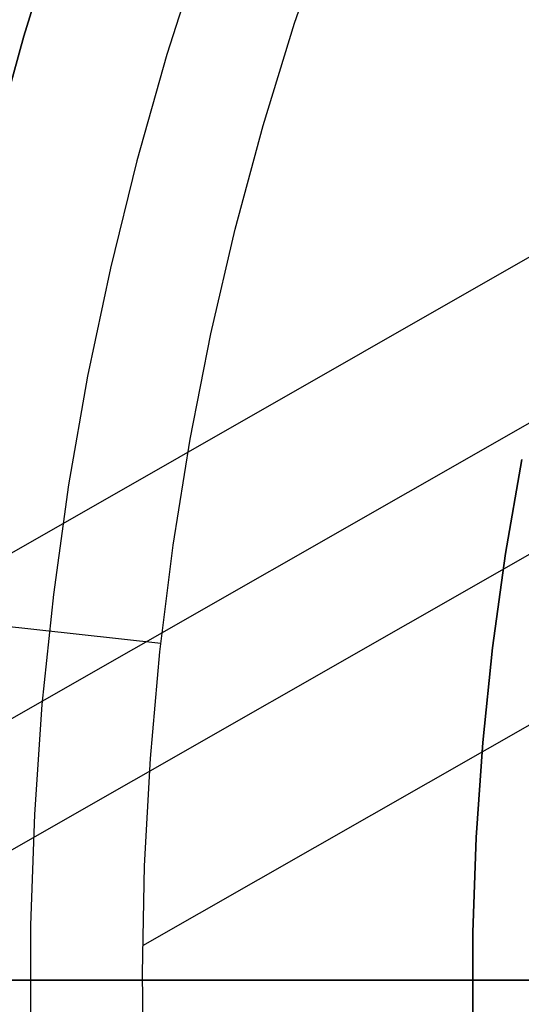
# Model space of a CAD drawing. Header units: millimetres. Extents: x -267 to 897, y -4167 to -3150.
# Tile 48 of 177: x 252 to 261, y -3517 to -3498. Entities that reach past the tile are written whole.
import ezdxf

# ---------------------------------------------------------------- set-up
doc = ezdxf.new("R2010")
doc.units = ezdxf.units.MM
doc.layers.add('1', color=7, linetype='Continuous')
doc.layers.add('BLANCO METALICO', color=7, linetype='Continuous', true_color=0xededed)

msp = doc.modelspace()

# ---------------------------------------------------------------- linework, layer by layer
at = {"layer": '1', "color": 29, "true_color": 0x4d342b}
for p, q in [((257.094, -3498.461, 90.562), (257.769, -3496.507, 90.562)), ((257.094, -3498.461, 90.562), (257.769, -3496.507, 90.562)), ((251.88, -3498.716, 85.657), (252.532, -3496.632, 85.657)), ((252.532, -3496.632, 85.657), (251.88, -3498.716, 85.657)), ((256.487, -3500.438, 90.562), (257.094, -3498.461, 90.562)), ((256.487, -3500.438, 90.562), (257.094, -3498.461, 90.562)), ((251.299, -3500.82, 85.657), (251.88, -3498.716, 85.657)), ((251.88, -3498.716, 85.657), (251.299, -3500.82, 85.657)), ((266.56, -3500.147, 54.462), (238.669, -3516.082, 54.462)), ((255.95, -3502.435, 90.562), (256.487, -3500.438, 90.562)), ((255.95, -3502.435, 90.562), (256.487, -3500.438, 90.562)), ((255.482, -3504.45, 90.562), (255.95, -3502.435, 90.562)), ((255.482, -3504.45, 90.562), (255.95, -3502.435, 90.562)), ((265.354, -3504.034, 62.462), (244.168, -3516.137, 62.462)), ((255.084, -3506.479, 90.562), (255.482, -3504.45, 90.562)), ((255.084, -3506.479, 90.562), (255.482, -3504.45, 90.562)), ((254.757, -3508.521, 90.562), (255.084, -3506.479, 90.562)), ((254.757, -3508.521, 90.562), (255.084, -3506.479, 90.562)), ((264.669, -3506.954, 96.062), (248.518, -3516.181, 96.062)), ((254.502, -3510.573, 90.562), (254.757, -3508.521, 90.562)), ((254.502, -3510.573, 90.562), (254.757, -3508.521, 90.562)), ((254.519, -3510.415, 90.562), (248.53, -3509.758, 84.537)), ((264.07, -3510.581, 90.562), (254.168, -3516.238, 90.562)), ((254.317, -3512.633, 90.562), (254.502, -3510.573, 90.562)), ((254.317, -3512.633, 90.562), (254.502, -3510.573, 90.562)), ((254.205, -3514.698, 90.562), (254.317, -3512.633, 90.562)), ((254.205, -3514.698, 90.562), (254.317, -3512.633, 90.562)), ((254.164, -3516.765, 90.562), (254.205, -3514.698, 90.562)), ((254.164, -3516.765, 90.562), (254.205, -3514.698, 90.562)), ((254.195, -3518.833, 90.562), (254.164, -3516.765, 90.562)), ((254.195, -3518.833, 90.562), (254.164, -3516.765, 90.562))]:
    msp.add_line(p, q, dxfattribs=at)
at = {"layer": '1', "color": 7, "true_color": 0xffffff}
for p, q in [((255.288, -3497.04, 6.376), (254.637, -3499.066, 6.376)), ((255.288, -3497.04, 6.376), (254.637, -3499.066, 6.376)), ((254.637, -3499.066, 6.376), (254.056, -3501.114, 6.376)), ((254.637, -3499.066, 6.376), (254.056, -3501.114, 6.376)), ((254.056, -3501.114, 6.376), (253.547, -3503.181, 6.376)), ((254.056, -3501.114, 6.376), (253.547, -3503.181, 6.376)), ((253.547, -3503.181, 6.376), (253.109, -3505.264, 6.376)), ((253.547, -3503.181, 6.376), (253.109, -3505.264, 6.376)), ((253.109, -3505.264, 6.376), (252.744, -3507.361, 6.376)), ((253.109, -3505.264, 6.376), (252.744, -3507.361, 6.376)), ((252.744, -3507.361, 6.376), (252.451, -3509.47, 6.376)), ((252.744, -3507.361, 6.376), (252.451, -3509.47, 6.376)), ((252.451, -3509.47, 6.376), (252.23, -3511.587, 6.376)), ((252.451, -3509.47, 6.376), (252.23, -3511.587, 6.376)), ((252.23, -3511.587, 6.376), (252.084, -3513.711, 6.376)), ((252.23, -3511.587, 6.376), (252.084, -3513.711, 6.376)), ((252.084, -3513.711, 6.376), (252.01, -3515.838, 6.376)), ((252.084, -3513.711, 6.376), (252.01, -3515.838, 6.376)), ((252.01, -3515.838, 6.376), (252.01, -3517.967, 6.376)), ((252.01, -3515.838, 6.376), (252.01, -3517.967, 6.376)), ((313.664, -3516.903, 31.002), (242.47, -3516.903, 31.002)), ((251.322, -3516.903, 6.706), (252.001, -3516.903, 6.376)), ((252.001, -3516.903, 6.376), (253.542, -3516.903, 5.586)), ((253.542, -3516.903, 5.586), (255.109, -3516.903, 4.851)), ((255.109, -3516.903, 4.851), (256.702, -3516.903, 4.17)), ((256.702, -3516.903, 4.17), (258.316, -3516.903, 3.545)), ((258.316, -3516.903, 3.545), (259.952, -3516.903, 2.977)), ((259.952, -3516.903, 2.977), (261.606, -3516.903, 2.466))]:
    msp.add_line(p, q, dxfattribs=at)
at = {"layer": '1', "color": 250, "true_color": 0x111111}
for p, q in [((261.159, -3508.679, 81.1), (261.474, -3506.872, 81.1)), ((261.474, -3506.872, 81.1), (261.159, -3508.679, 81.1)), ((260.907, -3510.496, 81.1), (261.159, -3508.679, 81.1)), ((261.159, -3508.679, 81.1), (260.907, -3510.496, 81.1)), ((260.717, -3512.321, 81.1), (260.907, -3510.496, 81.1)), ((260.907, -3510.496, 81.1), (260.717, -3512.321, 81.1)), ((260.591, -3514.152, 81.1), (260.717, -3512.321, 81.1)), ((260.717, -3512.321, 81.1), (260.591, -3514.152, 81.1)), ((260.527, -3515.985, 81.1), (260.591, -3514.152, 81.1)), ((260.591, -3514.152, 81.1), (260.527, -3515.985, 81.1)), ((260.527, -3517.82, 81.1), (260.527, -3515.985, 81.1)), ((260.527, -3515.985, 81.1), (260.527, -3517.82, 81.1)), ((313.664, -3516.903, 31.002), (239.664, -3516.903, 31.002)), ((286.515, -3516.903, 65.792), (245.672, -3516.903, 65.792)), ((313.664, -3516.903, 48.502), (246.701, -3516.903, 48.502)), ((260.519, -3516.903, 81.1), (248.598, -3516.903, 81.1)), ((260.519, -3516.903, 81.1), (260.629, -3516.903, 81.102)), ((260.629, -3516.903, 81.102), (260.738, -3516.903, 81.108)), ((260.738, -3516.903, 81.108), (260.847, -3516.903, 81.118)), ((260.847, -3516.903, 81.118), (260.955, -3516.903, 81.131)), ((260.955, -3516.903, 81.131), (261.063, -3516.903, 81.149)), ((261.063, -3516.903, 81.149), (261.171, -3516.903, 81.17)), ((261.171, -3516.903, 81.17), (261.277, -3516.903, 81.195)), ((261.277, -3516.903, 81.195), (261.383, -3516.903, 81.223)), ((261.383, -3516.903, 81.223), (261.487, -3516.903, 81.255))]:
    msp.add_line(p, q, dxfattribs=at)
at = {"layer": 'BLANCO METALICO'}
for p, q in [((288.164, -3516.903, 239.116), (215.464, -3516.903, 239.116)), ((215.464, -3516.903, 239.916), (288.664, -3516.903, 239.916))]:
    msp.add_line(p, q, dxfattribs=at)

doc.saveas('drawing.dxf')
